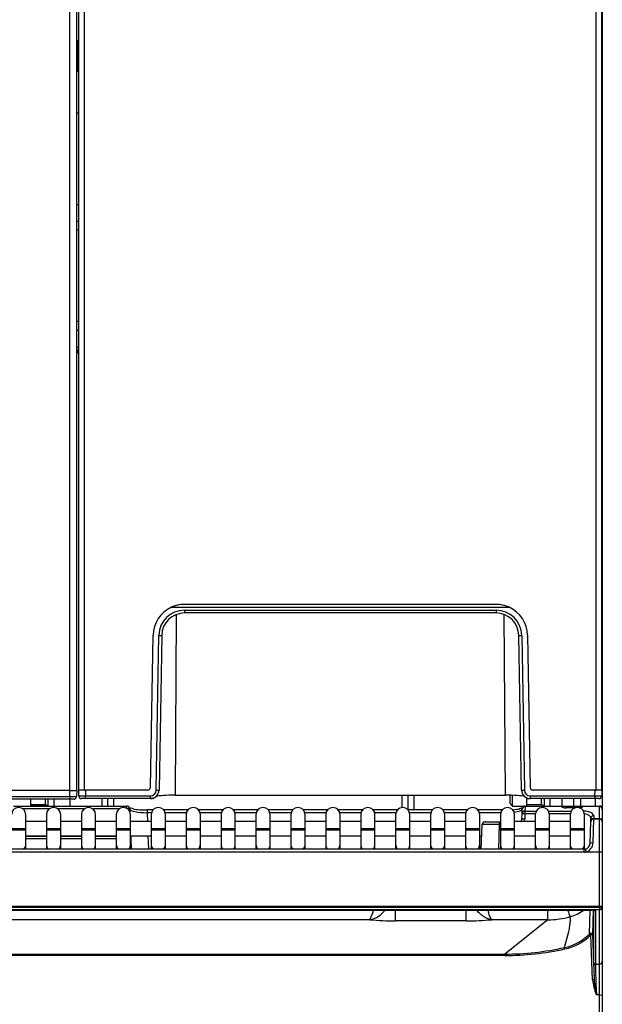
# Model space of a CAD drawing. Header units: millimetres. Extents: x 21 to 270, y 0 to 189.
# Tile 9 of 39: x 66 to 76, y 131 to 148. Entities that reach past the tile are written whole.
import ezdxf
from ezdxf.enums import TextEntityAlignment as Align

# ---------------------------------------------------------------- set-up
doc = ezdxf.new("R2010")
doc.units = ezdxf.units.MM
doc.layers.add('134.125_BW4_CTM-', color=7, linetype='Continuous')
doc.layers.add('Standard', color=7, linetype='Continuous')
doc.styles.add('SEACAD_Arial', font='arial.ttf')
doc.dimstyles.new('ISO', dxfattribs={"dimtxt": 3, "dimasz": 3, "dimexe": 1.5, "dimexo": 1.5, "dimgap": 0.75, "dimtad": 1, "dimdec": 0, "dimlfac": 10, "dimtxsty": 'SEACAD_Arial', "dimblk1": '_SE_FILLED', "dimblk2": '_SE_FILLED', "dimsah": 1, "dimcen": 1.5, "dimazin": 0, "dimtfac": 0.7, "dimtdec": 3, "dimtmove": 0, "dimatfit": 3, "dimfxl": 1, "dimarcsym": 0})

# ---------------------------------------------------------------- blocks, each defined once
blk = doc.blocks.new('SE1')
at = {"layer": '134.125_BW4_CTM-', "color": 7, "linetype": 'Continuous'}
for p, q in [((32.106, 9.88), (32.106, 48.18)), ((32.206, 9.88), (32.206, 48.18)), ((41.156, 9.88), (41.156, 48.18)), ((41.256, 9.88), (41.256, 48.18)), ((41.266, 48.18), (41.266, 9.55)), ((31.946, 9.87), (31.946, 25.43)), ((32.066, 25.43), (32.066, 9.87)), ((32.083, 22.46), (32.083, 23)), ((32.083, 23), (32.106, 23)), ((32.106, 22.46), (32.083, 22.46)), ((32.106, 21.73), (32.066, 21.73)), ((32.066, 20.13), (32.106, 20.13)), ((32.106, 19.83), (32.066, 19.83)), ((32.106, 19.68), (32.066, 19.68)), ((32.106, 18.08), (32.066, 18.08)), ((32.066, 17.93), (32.106, 17.93)), ((32.106, 17.63), (32.066, 17.63)), ((39.406, 13.13), (33.956, 13.13)), ((33.956, 13.13), (33.956, 13.13)), ((39.406, 13.13), (39.406, 13.13)), ((33.725, 13.079), (39.637, 13.079)), ((33.812, 12.953), (33.789, 9.79)), ((33.956, 13.029), (39.406, 13.029)), ((33.956, 13.029), (33.956, 12.98)), ((39.406, 12.98), (33.956, 12.98)), ((39.406, 13.029), (39.406, 12.98)), ((39.573, 9.79), (39.55, 12.953)), ((33.359, 9.929), (33.406, 12.59)), ((33.459, 9.878), (33.506, 12.587)), ((33.556, 12.587), (33.509, 9.877)), ((39.853, 9.877), (39.806, 12.587)), ((39.856, 12.587), (39.903, 9.878)), ((39.956, 12.59), (40.003, 9.929)), ((31.949, 9.87), (30.862, 9.87)), ((31.947, 9.769), (31.949, 9.87)), ((31.949, 9.87), (32.069, 9.87)), ((32.069, 9.87), (32.067, 9.769)), ((32.103, 9.88), (32.106, 9.88)), ((32.105, 9.779), (32.103, 9.88)), ((32.201, 9.88), (32.106, 9.88)), ((32.206, 9.88), (32.223, 9.88)), ((32.223, 9.88), (32.225, 9.779)), ((33.309, 9.88), (32.223, 9.88)), ((41.139, 9.88), (40.053, 9.88)), ((41.137, 9.779), (41.139, 9.88)), ((41.139, 9.88), (41.156, 9.88)), ((41.256, 9.88), (41.161, 9.88)), ((41.256, 9.88), (41.259, 9.88)), ((41.259, 9.88), (41.257, 9.779)), ((30.813, 9.769), (31.947, 9.769)), ((31.947, 9.72), (30.813, 9.72)), ((31.266, 9.6), (31.266, 9.72)), ((31.516, 9.72), (31.516, 9.625)), ((31.566, 9.72), (31.566, 9.6)), ((31.666, 9.72), (31.666, 9.6)), ((31.946, 9.72), (31.946, 9.6)), ((31.947, 9.769), (31.947, 9.72)), ((32.017, 9.72), (31.947, 9.72)), ((32.225, 9.73), (32.155, 9.73)), ((32.225, 9.779), (33.359, 9.779)), ((32.225, 9.73), (32.225, 9.779)), ((33.359, 9.73), (32.225, 9.73)), ((32.516, 9.6), (32.516, 9.73)), ((32.616, 9.6), (32.616, 9.73)), ((32.716, 9.6), (32.716, 9.73)), ((33.359, 9.73), (33.359, 9.779)), ((33.406, 9.73), (33.359, 9.73)), ((33.411, 9.733), (33.423, 9.744)), ((33.789, 9.79), (39.573, 9.79)), ((37.766, 9.573), (37.766, 9.79)), ((37.866, 9.533), (37.866, 9.79)), ((37.966, 9.79), (37.966, 9.533)), ((39.646, 9.789), (39.646, 9.65)), ((39.696, 9.6), (39.696, 9.788)), ((39.939, 9.744), (39.951, 9.733)), ((39.946, 9.6), (39.946, 9.738)), ((39.956, 9.73), (40.003, 9.73)), ((40.003, 9.779), (41.137, 9.779)), ((40.003, 9.779), (40.003, 9.73)), ((41.137, 9.73), (40.003, 9.73)), ((40.196, 9.73), (40.196, 9.625)), ((40.246, 9.73), (40.246, 9.6)), ((40.346, 9.73), (40.346, 9.6)), ((40.566, 9.6), (40.566, 9.73)), ((40.766, 9.6), (40.766, 9.73)), ((40.886, 9.73), (40.886, 9.6)), ((41.137, 9.779), (41.137, 9.73)), ((41.207, 9.73), (41.137, 9.73)), ((41.146, 9.6), (41.146, 9.73)), ((30.964, 9.6), (32.948, 9.6)), ((31.591, 9.55), (31.126, 9.55)), ((31.266, 9.625), (31.516, 9.625)), ((31.266, 9.614), (31.267, 9.615)), ((31.267, 9.615), (31.303, 9.615)), ((31.303, 9.625), (31.303, 9.615)), ((31.303, 9.615), (31.459, 9.615)), ((31.303, 9.615), (31.303, 9.6)), ((31.459, 9.615), (31.459, 9.625)), ((31.46, 9.6), (31.459, 9.615)), ((31.508, 9.625), (31.509, 9.6)), ((32.202, 9.55), (31.737, 9.55)), ((32.813, 9.55), (32.348, 9.55)), ((32.948, 9.557), (32.948, 9.6)), ((32.998, 9.552), (32.959, 9.55)), ((32.998, 9.552), (32.999, 9.501)), ((33.3, 9.533), (33.3, 9.483)), ((33.405, 9.533), (33.3, 9.533)), ((33.3, 9.483), (33.306, 9.329)), ((33.377, 9.483), (33.3, 9.483)), ((34.016, 9.533), (33.589, 9.533)), ((33.988, 9.483), (33.617, 9.483)), ((34.627, 9.533), (34.2, 9.533)), ((34.599, 9.483), (34.228, 9.483)), ((35.238, 9.533), (34.811, 9.533)), ((35.21, 9.483), (34.839, 9.483)), ((35.849, 9.533), (35.422, 9.533)), ((35.821, 9.483), (35.45, 9.483)), ((36.46, 9.533), (36.033, 9.533)), ((36.432, 9.483), (36.061, 9.483)), ((37.071, 9.533), (36.644, 9.533)), ((37.043, 9.483), (36.672, 9.483)), ((37.682, 9.533), (37.255, 9.533)), ((37.654, 9.483), (37.283, 9.483)), ((38.293, 9.533), (37.866, 9.533)), ((38.265, 9.483), (37.894, 9.483)), ((38.904, 9.533), (38.477, 9.533)), ((38.876, 9.483), (38.505, 9.483)), ((39.515, 9.533), (39.088, 9.533)), ((39.487, 9.483), (39.116, 9.483)), ((39.646, 9.65), (39.696, 9.6)), ((39.696, 9.6), (39.914, 9.6)), ((39.861, 9.467), (39.864, 9.548)), ((39.864, 9.548), (39.864, 9.552)), ((39.914, 9.593), (39.911, 9.512)), ((39.911, 9.512), (40.11, 9.512)), ((39.911, 9.512), (39.911, 9.465)), ((39.914, 9.6), (40.55, 9.6)), ((39.914, 9.6), (39.914, 9.593)), ((40.552, 9.593), (39.914, 9.593)), ((39.946, 9.625), (40.196, 9.625)), ((40.326, 9.512), (40.721, 9.512)), ((40.55, 9.599), (40.55, 9.6)), ((40.55, 9.6), (40.63, 9.6)), ((40.63, 9.6), (40.862, 9.6)), ((40.63, 9.57), (40.63, 9.6)), ((40.801, 9.57), (40.631, 9.57)), ((40.793, 9.568), (40.631, 9.568)), ((40.861, 9.571), (40.857, 9.571)), ((40.862, 9.6), (40.922, 9.6)), ((40.862, 9.57), (40.862, 9.6)), ((40.922, 9.6), (40.922, 9.593)), ((40.922, 9.6), (41.216, 9.6)), ((40.922, 9.593), (40.922, 9.592)), ((41.216, 9.593), (40.922, 9.593)), ((41.216, 9.593), (41.216, 9.6)), ((41.216, 9.382), (41.216, 9.593)), ((41.266, 9.55), (41.266, 9.546)), ((41.266, 9.546), (41.266, 9.336)), ((31.178, 9.199), (31.178, 9.449)), ((31.539, 9.329), (31.178, 9.329)), ((31.539, 9.449), (31.539, 9.199)), ((31.789, 9.199), (31.789, 9.449)), ((32.15, 9.329), (31.789, 9.329)), ((32.15, 9.449), (32.15, 9.199)), ((32.4, 9.199), (32.4, 9.449)), ((32.761, 9.329), (32.4, 9.329)), ((32.761, 9.449), (32.761, 9.199)), ((33.011, 9.199), (33.011, 9.449)), ((33.372, 9.329), (33.011, 9.329)), ((33.372, 9.449), (33.372, 9.199)), ((33.622, 9.199), (33.622, 9.449)), ((33.983, 9.329), (33.622, 9.329)), ((33.983, 9.449), (33.983, 9.199)), ((34.233, 9.199), (34.233, 9.449)), ((34.594, 9.329), (34.233, 9.329)), ((34.594, 9.449), (34.594, 9.199)), ((34.844, 9.199), (34.844, 9.449)), ((35.205, 9.329), (34.844, 9.329)), ((35.205, 9.449), (35.205, 9.199)), ((35.455, 9.199), (35.455, 9.449)), ((35.816, 9.329), (35.455, 9.329)), ((35.816, 9.449), (35.816, 9.199)), ((36.066, 9.199), (36.066, 9.449)), ((36.427, 9.329), (36.066, 9.329)), ((36.427, 9.449), (36.427, 9.199)), ((36.677, 9.199), (36.677, 9.449)), ((37.038, 9.329), (36.677, 9.329)), ((37.038, 9.449), (37.038, 9.199)), ((37.288, 9.199), (37.288, 9.449)), ((37.649, 9.329), (37.288, 9.329)), ((37.649, 9.449), (37.649, 9.199)), ((37.899, 9.199), (37.899, 9.449)), ((38.26, 9.329), (37.899, 9.329)), ((38.26, 9.449), (38.26, 9.199)), ((38.51, 9.199), (38.51, 9.449)), ((38.871, 9.329), (38.51, 9.329)), ((38.871, 9.449), (38.871, 9.199)), ((39.121, 9.199), (39.121, 9.449)), ((39.214, 9.325), (39.464, 9.325)), ((39.464, 9.325), (39.482, 9.325)), ((39.464, 9.325), (39.464, 9.275)), ((39.482, 9.449), (39.482, 9.199)), ((39.732, 9.199), (39.732, 9.449)), ((40.093, 9.329), (39.732, 9.329)), ((39.858, 9.373), (39.861, 9.467)), ((39.908, 9.371), (39.858, 9.373)), ((39.911, 9.465), (39.861, 9.467)), ((39.911, 9.465), (39.908, 9.371)), ((40.094, 9.465), (39.911, 9.465)), ((40.093, 9.449), (40.093, 9.199)), ((40.705, 9.465), (40.342, 9.465)), ((40.343, 9.199), (40.343, 9.449)), ((40.704, 9.329), (40.343, 9.329)), ((40.704, 9.449), (40.704, 9.199)), ((40.954, 9.199), (40.954, 9.449)), ((41.051, 8.944), (41.064, 9.327)), ((41.064, 9.327), (41.065, 9.338)), ((41.065, 9.338), (41.066, 9.386)), ((41.114, 9.375), (41.101, 8.954)), ((41.115, 9.382), (41.114, 9.375)), ((41.114, 9.375), (41.216, 9.375)), ((41.116, 9.431), (41.115, 9.382)), ((41.115, 9.382), (41.216, 9.382)), ((41.216, 9.375), (41.216, 9.382)), ((41.216, 8.796), (41.216, 9.375)), ((41.266, 9.336), (41.266, 9.325)), ((41.266, 9.325), (41.266, 8.799)), ((31.178, 9.199), (30.928, 9.199)), ((31.178, 9.179), (30.928, 9.179)), ((31.178, 9.179), (31.178, 9.199)), ((31.178, 8.933), (31.178, 9.179)), ((31.789, 9.199), (31.539, 9.199)), ((31.539, 9.199), (31.539, 9.179)), ((31.789, 9.179), (31.539, 9.179)), ((31.539, 9.179), (31.539, 8.933)), ((31.789, 9.179), (31.789, 9.199)), ((31.789, 8.933), (31.789, 9.179)), ((32.4, 9.199), (32.15, 9.199)), ((32.15, 9.199), (32.15, 9.179)), ((32.4, 9.179), (32.15, 9.179)), ((32.15, 9.179), (32.15, 8.933)), ((32.4, 9.179), (32.4, 9.199)), ((32.4, 8.933), (32.4, 9.179)), ((33.011, 9.199), (32.761, 9.199)), ((32.761, 9.199), (32.761, 9.179)), ((33.011, 9.179), (32.761, 9.179)), ((32.761, 9.179), (32.761, 8.933)), ((33.011, 9.179), (33.011, 9.199)), ((33.011, 8.933), (33.011, 9.179)), ((33.622, 9.199), (33.372, 9.199)), ((33.372, 9.199), (33.372, 9.179)), ((33.622, 9.179), (33.372, 9.179)), ((33.372, 9.179), (33.372, 8.933)), ((33.622, 9.179), (33.622, 9.199)), ((33.622, 8.933), (33.622, 9.179)), ((34.233, 9.199), (33.983, 9.199)), ((33.983, 9.199), (33.983, 9.179)), ((34.233, 9.179), (33.983, 9.179)), ((33.983, 9.179), (33.983, 8.933)), ((34.233, 9.179), (34.233, 9.199)), ((34.233, 8.933), (34.233, 9.179)), ((34.844, 9.199), (34.594, 9.199)), ((34.594, 9.199), (34.594, 9.179)), ((34.844, 9.179), (34.594, 9.179)), ((34.594, 9.179), (34.594, 8.933)), ((34.844, 9.179), (34.844, 9.199)), ((34.844, 8.933), (34.844, 9.179)), ((35.455, 9.199), (35.205, 9.199)), ((35.205, 9.199), (35.205, 9.179)), ((35.455, 9.179), (35.205, 9.179)), ((35.205, 9.179), (35.205, 8.933)), ((35.455, 9.179), (35.455, 9.199)), ((35.455, 8.933), (35.455, 9.179)), ((36.066, 9.199), (35.816, 9.199)), ((35.816, 9.199), (35.816, 9.179)), ((36.066, 9.179), (35.816, 9.179)), ((35.816, 9.179), (35.816, 8.933)), ((36.066, 9.179), (36.066, 9.199)), ((36.066, 8.933), (36.066, 9.179)), ((36.677, 9.199), (36.427, 9.199)), ((36.427, 9.199), (36.427, 9.179)), ((36.677, 9.179), (36.427, 9.179)), ((36.427, 9.179), (36.427, 8.933)), ((36.677, 9.179), (36.677, 9.199)), ((36.677, 8.933), (36.677, 9.179)), ((37.288, 9.199), (37.038, 9.199)), ((37.038, 9.199), (37.038, 9.179)), ((37.288, 9.179), (37.038, 9.179)), ((37.038, 9.179), (37.038, 8.933)), ((37.288, 9.179), (37.288, 9.199)), ((37.288, 8.933), (37.288, 9.179)), ((37.899, 9.199), (37.649, 9.199)), ((37.649, 9.199), (37.649, 9.179)), ((37.899, 9.179), (37.649, 9.179)), ((37.649, 9.179), (37.649, 8.933)), ((37.899, 9.179), (37.899, 9.199)), ((37.899, 8.933), (37.899, 9.179)), ((38.51, 9.199), (38.26, 9.199)), ((38.26, 9.199), (38.26, 9.179)), ((38.51, 9.179), (38.26, 9.179)), ((38.26, 9.179), (38.26, 8.933)), ((38.51, 9.179), (38.51, 9.199)), ((38.51, 8.933), (38.51, 9.179)), ((39.121, 9.199), (38.871, 9.199)), ((38.871, 9.199), (38.871, 9.179)), ((39.121, 9.179), (38.871, 9.179)), ((38.871, 9.179), (38.871, 8.933)), ((39.121, 9.179), (39.121, 9.199)), ((39.121, 8.933), (39.121, 9.179)), ((39.149, 8.846), (39.164, 9.277)), ((39.464, 9.275), (39.164, 9.277)), ((39.464, 9.275), (39.449, 8.846)), ((39.482, 9.275), (39.464, 9.275)), ((39.732, 9.199), (39.482, 9.199)), ((39.482, 9.199), (39.482, 9.179)), ((39.732, 9.179), (39.482, 9.179)), ((39.482, 9.179), (39.482, 8.933)), ((39.732, 9.179), (39.732, 9.199)), ((39.732, 8.933), (39.732, 9.179)), ((40.343, 9.199), (40.093, 9.199)), ((40.093, 9.199), (40.093, 9.179)), ((40.343, 9.179), (40.093, 9.179)), ((40.093, 9.179), (40.093, 8.933)), ((40.343, 9.179), (40.343, 9.199)), ((40.343, 8.933), (40.343, 9.179)), ((40.954, 9.199), (40.704, 9.199)), ((40.704, 9.199), (40.704, 9.179)), ((40.954, 9.179), (40.704, 9.179)), ((40.704, 9.179), (40.704, 8.933)), ((40.954, 9.179), (40.954, 9.199)), ((40.954, 8.933), (40.954, 9.179)), ((31.178, 9.079), (31.539, 9.079)), ((31.178, 9.075), (31.539, 9.075)), ((31.539, 9.025), (31.178, 9.025)), ((31.789, 9.079), (32.15, 9.079)), ((31.789, 9.075), (32.15, 9.075)), ((32.15, 9.025), (31.789, 9.025)), ((32.4, 9.079), (32.761, 9.079)), ((32.4, 9.075), (32.761, 9.075)), ((32.761, 9.025), (32.4, 9.025)), ((33.011, 9.079), (33.372, 9.079)), ((33.014, 9.079), (33.016, 9.027)), ((33.016, 9.027), (33.022, 8.846)), ((33.314, 9.079), (33.323, 8.846)), ((33.622, 9.079), (33.983, 9.079)), ((34.233, 9.079), (34.594, 9.079)), ((34.844, 9.079), (35.205, 9.079)), ((35.455, 9.079), (35.816, 9.079)), ((36.066, 9.079), (36.427, 9.079)), ((36.677, 9.079), (37.038, 9.079)), ((37.288, 9.079), (37.649, 9.079)), ((37.899, 9.079), (38.26, 9.079)), ((38.51, 9.079), (38.871, 9.079)), ((39.121, 9.079), (39.157, 9.079)), ((39.732, 9.079), (40.093, 9.079)), ((40.343, 9.079), (40.704, 9.079)), ((40.951, 8.846), (23.861, 8.846)), ((40.951, 8.793), (23.861, 8.793)), ((31.178, 8.846), (31.178, 8.933)), ((31.539, 8.933), (31.539, 8.846)), ((31.789, 8.846), (31.789, 8.933)), ((32.15, 8.933), (32.15, 8.846)), ((32.4, 8.846), (32.4, 8.933)), ((32.761, 8.933), (32.761, 8.846)), ((33.011, 8.846), (33.011, 8.933)), ((33.372, 8.933), (33.372, 8.846)), ((33.622, 8.846), (33.622, 8.933)), ((33.983, 8.933), (33.983, 8.846)), ((34.233, 8.846), (34.233, 8.933)), ((34.594, 8.933), (34.594, 8.846)), ((34.844, 8.846), (34.844, 8.933)), ((35.205, 8.933), (35.205, 8.846)), ((35.455, 8.846), (35.455, 8.933)), ((35.816, 8.933), (35.816, 8.846)), ((36.066, 8.846), (36.066, 8.933)), ((36.427, 8.933), (36.427, 8.846)), ((36.677, 8.846), (36.677, 8.933)), ((37.038, 8.933), (37.038, 8.846)), ((37.288, 8.846), (37.288, 8.933)), ((37.649, 8.933), (37.649, 8.846)), ((37.899, 8.846), (37.899, 8.933)), ((38.26, 8.933), (38.26, 8.846)), ((38.51, 8.846), (38.51, 8.933)), ((38.871, 8.933), (38.871, 8.846)), ((39.121, 8.846), (39.121, 8.933)), ((39.482, 8.933), (39.482, 8.846)), ((39.732, 8.846), (39.732, 8.933)), ((40.093, 8.933), (40.093, 8.846)), ((40.343, 8.846), (40.343, 8.933)), ((40.704, 8.933), (40.704, 8.846)), ((40.951, 8.793), (40.951, 8.846)), ((40.954, 8.846), (40.954, 8.933)), ((41.216, 8.796), (40.979, 8.796)), ((41.216, 7.842), (41.216, 8.796)), ((41.266, 8.799), (41.266, 7.836)), ((41.216, 7.842), (0.116, 7.842)), ((0.116, 7.829), (41.216, 7.829)), ((41.216, 7.786), (0.116, 7.786)), ((23.266, 7.777), (41.085, 7.777)), ((23.266, 7.777), (41.085, 7.777)), ((37.648, 7.591), (37.648, 7.773)), ((38.884, 7.591), (38.884, 7.773)), ((40.313, 7.61), (40.313, 7.777)), ((41.044, 7.365), (41.054, 7.777)), ((41.085, 7.777), (41.085, 7.777)), ((41.106, 7.775), (41.096, 7.346)), ((41.115, 6.861), (41.115, 7.776)), ((41.145, 7.769), (41.145, 6.833)), ((41.216, 7.829), (41.216, 7.842)), ((41.216, 7.829), (41.216, 7.786)), ((41.216, 6.833), (41.216, 7.786)), ((41.266, 7.836), (41.266, 7.836)), ((41.266, 7.836), (41.266, 6.882)), ((37.198, 7.61), (4.129, 7.61)), ((38.884, 7.591), (37.648, 7.591)), ((40.313, 7.61), (39.334, 7.61)), ((40.313, 7.61), (39.561, 7.009)), ((40.603, 7.124), (40.683, 7.405)), ((41.094, 6.556), (41.066, 7.348)), ((41.096, 7.346), (41.124, 6.558)), ((1.771, 7.009), (39.561, 7.009)), ((39.561, 6.983), (1.771, 6.983)), ((39.561, 7.009), (39.561, 6.983)), ((41.145, 6.833), (41.216, 6.833)), ((41.216, 6.293), (41.216, 6.833)), ((41.266, 6.882), (41.266, 6.299)), ((41.124, 6.555), (41.124, 6.558)), ((41.124, 6.558), (41.124, 6.554)), ((41.161, 6.305), (41.16, 6.305)), ((41.216, 6.293), (41.163, 6.293)), ((41.216, 5.745), (41.216, 6.293)), ((41.266, 6.299), (41.266, 5.75))]:
    blk.add_line(p, q, dxfattribs=at)
for centre, radius, start, end in [((32.266, 17.63), 0.2, 180, 216.8699), ((33.956, 12.58), 0.55, 90, 114.7831), ((33.956, 12.58), 0.55, 90, 111.1558), ((39.406, 12.58), 0.55, 66.5956, 90), ((39.406, 12.58), 0.55, 65.2169, 90), ((33.956, 12.58), 0.55, 114.7831, 179), ((33.956, 12.579), 0.45, 90, 179), ((33.956, 12.58), 0.4, 90, 179), ((39.406, 12.579), 0.45, 1, 90), ((39.406, 12.58), 0.4, 1, 90), ((39.406, 12.58), 0.55, 1, 65.2169), ((33.309, 9.93), 0.05, 270, 359), ((33.359, 9.879), 0.1, 270, 359), ((33.359, 9.88), 0.15, 270, 359), ((40.003, 9.88), 0.15, 181, 270), ((40.003, 9.879), 0.1, 181, 270), ((40.053, 9.93), 0.05, 181, 270), ((32.011, 11.841), 2.073, 268.2372, 271.5545), ((32.017, 9.77), 0.05, 270, 310.6129), ((32.019, 9.766), 0.0453, 290.555, 3.9864), ((32.017, 9.77), 0.05, 328.29, 359), ((32.155, 9.78), 0.05, 181, 270), ((41.207, 9.78), 0.05, 270, 359), ((31.053, 9.449), 0.125, 0, 180), ((31.303, 9.58), 0.05, 115.8419, 135.573), ((31.459, 9.58), 0.05, 23.5782, 64.1581), ((31.516, 9.575), 0.05, 30, 90), ((31.664, 9.449), 0.125, 0, 180), ((32.275, 9.449), 0.125, 0, 180), ((32.886, 9.449), 0.125, 0, 180), ((32.948, 9.55), 0.05, 2, 90), ((33.497, 9.449), 0.125, 0, 180), ((34.108, 9.449), 0.125, 0, 180), ((34.719, 9.449), 0.125, 0, 180), ((35.33, 9.449), 0.125, 0, 180), ((35.941, 9.449), 0.125, 0, 180), ((36.552, 9.449), 0.125, 0, 180), ((37.163, 9.449), 0.125, 0, 180), ((37.774, 9.449), 0.125, 0, 180), ((38.385, 9.449), 0.125, 0, 180), ((38.996, 9.449), 0.125, 0, 180), ((39.607, 9.449), 0.125, 0, 180), ((39.914, 9.55), 0.05, 90, 177.9924), ((40.218, 9.449), 0.125, 0, 180), ((40.196, 9.575), 0.05, 30, 90), ((40.55, 9.57), 0.03, 21.558, 90), ((40.572, 9.602), 0.0222, 188.1485, 204.8788), ((40.628, 9.706), 0.136, 252.9256, 271.0787), ((40.829, 9.449), 0.125, 0, 180), ((40.922, 9.57), 0.03, 90, 169.3602), ((41.216, 9.55), 0.05, 0, 90), ((39.214, 9.275), 0.05, 90, 177.9924), ((39.808, 9.375), 0.05, 292.1966, 357.9924), ((39.808, 9.375), 0.1, 332.4226, 357.9924), ((41.114, 9.325), 0.05, 90, 178), ((41.216, 9.325), 0.05, 0, 90), ((32.966, 9.025), 0.05, 2, 25.9442), ((40.949, 8.955), 0.109, 270.8586, 280.6974), ((40.945, 8.949), 0.106, 283.4074, 357.3586), ((40.935, 8.956), 0.166, 285.45, 359.4276), ((36.378, 8.034), 0.923, 332.5991, 343.6068), ((44.452, 9.15), 4.033, 199.9803, 201.6166), ((40.461, 8.48), 0.852, 286.5124, 304.2298), ((37.618, 12.403), 4.811, 264.9907, 270.3624), ((38.914, 12.403), 4.811, 269.6376, 275.0093), ((40.318, 9.003), 1.393, 269.8131, 286.032), ((40.458, 7.916), 0.805, 280.4162, 316.8246), ((40.457, 7.921), 0.836, 280.52, 316.7784), ((39.56, 11.792), 4.783, 270.0123, 282.5936), ((40.332, 7.041), 0.283, 11.746, 17.0772), ((42.014, 6.662), 0.926, 186.5582, 202.7126), ((42.85, 6.682), 1.731, 184.2488, 192.5925), ((43.263, 6.836), 2.169, 194.186, 194.5036)]:
    blk.add_arc(centre, radius, start, end, dxfattribs=at)
for centre, major_axis, ratio, start_param, end_param in [((33.506, 12.588), (-0.05, 0.0009), 0.013088, 1.571025, 3.141593), ((39.856, 12.588), (-0.05, -0.0009), 0.013088, 0, 1.570568), ((33.459, 9.878), (0.05, -0.0009), 0.013088, 4.712617, 6.283185), ((39.903, 9.878), (0.05, 0.0009), 0.013088, 3.141593, 4.712161), ((32.225, 9.78), (-0.12, -0.001), 0.005453, 0.000056, 1.570623), ((33.412, 10.43), (-0.006, -0.7), 0.087482, 0.000772, 0.088039), ((33.789, 9.759), (0.35, 0), 0.087366, 1.570287, 2.791362), ((39.573, 9.759), (0.35, 0), 0.087366, 0.35023, 1.571306), ((39.95, 10.43), (0.006, -0.7), 0.087482, 6.195147, 6.282413), ((41.137, 9.78), (0.12, -0.001), 0.005453, 4.712562, 6.283185), ((31.237, 9.655), (0.0329, -0.0376), 0.796326, 6.157413, 6.283185), ((31.459, 9.58), (-0.05, -0.0018), 0.699781, 3.69956, 4.687864), ((31.459, 9.591), (0.05, 0.0018), 0.894317, 0.173564, 0.839882), ((33.298, 9.545), (0.3, -0.002), 0.205484, 3.150334, 4.72113), ((33.298, 9.594), (-0.35, 0), 0.176213, 0.808905, 1.577147), ((39.564, 9.594), (-0.35, 0), 0.176212, -4.326985, -3.876626), ((39.564, 9.545), (0.3, 0.002), 0.205482, 5.271957, 6.274411), ((39.911, 9.465), (0.05, -0.0018), 0.927104, 1.603284, 3.141593), ((39.914, 9.546), (0.05, -0.0018), 0.927104, 1.603284, 3.141593), ((40.55, 9.569), (-0.03, -0.0011), 0.989056, 3.523872, 4.677732), ((40.552, 9.565), (-0.026, -0.0149), 0.906527, 3.20344, 4.23323), ((40.63, 9.599), (0.0801, -0.0003), 0.38754, 3.362237, 4.725478), ((40.631, 9.54), (0, -0.03), 0.002042, 2.757619, 3.150039), ((40.862, 9.592), (0.06, 0.0003), 0.387555, 4.703551, 6.267951), ((40.861, 9.541), (0, -0.03), 0.002042, 2.878819, 3.141593), ((40.922, 9.565), (0.03, -0.0011), 0.927104, 1.603284, 2.690107), ((40.922, 9.564), (0.03, -0.0011), 0.927104, 1.603284, 2.660904), ((40.916, 9.431), (-0.2, -0.001), 0.403684, 3.124748, 4.604708), ((41.216, 9.546), (-0.05, 0), 0.927184, 3.141593, 4.712389), ((40.916, 9.384), (-0.15, -0.005), 0.537389, 3.106382, 4.447879), ((41.115, 9.336), (0.05, -0.0017), 0.927105, 1.60316, 3.141593), ((41.116, 9.384), (0.05, -0.0017), 0.927105, 1.60316, 3.141593), ((41.216, 9.336), (-0.05, 0), 0.927184, 3.141593, 4.712389), ((32.766, 9.025), (-0.25, -0.002), 0.000122, 2.941123, 3.141593), ((31.053, 8.933), (-0.125, 0), 0.984808, 2.361666, 3.141593), ((31.664, 8.933), (-0.125, 0), 0.984808, 0, 0.779927), ((31.664, 8.933), (-0.125, 0), 0.984808, 2.361666, 3.141593), ((32.275, 8.933), (-0.125, 0), 0.984808, 0, 0.779927), ((32.275, 8.933), (-0.125, 0), 0.984808, 2.361666, 3.141593), ((32.886, 8.933), (-0.125, 0), 0.984808, 0, 0.779927), ((32.886, 8.933), (-0.125, 0), 0.984808, 2.361666, 3.141593), ((33.497, 8.933), (-0.125, 0), 0.984808, 0, 0.779927), ((33.497, 8.933), (-0.125, 0), 0.984808, 2.361666, 3.141593), ((34.108, 8.933), (-0.125, 0), 0.984808, 0, 0.779927), ((34.108, 8.933), (-0.125, 0), 0.984808, 2.361666, 3.141593), ((34.719, 8.933), (-0.125, 0), 0.984808, 0, 0.779927), ((34.719, 8.933), (-0.125, 0), 0.984808, 2.361666, 3.141593), ((35.33, 8.933), (-0.125, 0), 0.984808, 0, 0.779927), ((35.33, 8.933), (-0.125, 0), 0.984808, 2.361666, 3.141593), ((35.941, 8.933), (-0.125, 0), 0.984808, 0, 0.779927), ((35.941, 8.933), (-0.125, 0), 0.984808, 2.361666, 3.141593), ((36.552, 8.933), (-0.125, 0), 0.984808, 0, 0.779927), ((36.552, 8.933), (-0.125, 0), 0.984808, 2.361666, 3.141593), ((37.163, 8.933), (-0.125, 0), 0.984808, 0, 0.779927), ((37.163, 8.933), (-0.125, 0), 0.984808, 2.361666, 3.141593), ((37.774, 8.933), (-0.125, 0), 0.984808, 0, 0.779927), ((37.774, 8.933), (-0.125, 0), 0.984808, 2.361666, 3.141593), ((38.385, 8.933), (-0.125, 0), 0.984808, 0, 0.779927), ((38.385, 8.933), (-0.125, 0), 0.984808, 2.361666, 3.141593), ((38.996, 8.933), (-0.125, 0), 0.984808, 0, 0.779927), ((38.996, 8.933), (-0.125, 0), 0.984808, 2.361666, 3.141593), ((39.607, 8.933), (-0.125, 0), 0.984808, 0, 0.779927), ((39.607, 8.933), (-0.125, 0), 0.984808, 2.361666, 3.141593), ((40.218, 8.933), (-0.125, 0), 0.984808, 0, 0.779927), ((40.218, 8.933), (-0.125, 0), 0.984808, 2.361666, 3.141593), ((40.829, 8.933), (-0.125, 0), 0.984808, 0, 0.779927), ((40.829, 8.933), (-0.125, 0), 0.984808, 2.361666, 3.141593), ((40.951, 8.951), (-0.005, -0.157), 0.952321, 0.028628, 0.220708), ((40.979, 8.799), (0.01, -0.049), 0.010479, 2.886426, 3.141892), ((40.979, 8.799), (0.01, -0.049), 0.010479, 3.141892, 4.76369), ((41.101, 8.942), (0.05, -0.0017), 0.234798, 1.578995, 3.141593), ((41.216, 8.799), (-0.05, 0), 0.052336, 1.570796, 3.141593), ((41.085, 7.769), (-0.06, 0), 0.123668, 3.70287, 4.718681), ((41.145, 7.799), (-0.03, 0), 0.992546, 1.045386, 1.570796), ((41.085, 7.769), (-0.06, 0), 0.123668, 3.141689, 3.70287), ((41.216, 7.836), (0.05, 0), 0.1256, 0, 1.570796), ((41.216, 7.836), (0.05, 0), 0.123749, 0, 1.570796), ((41.216, 7.836), (-0.05, 0), 0.121869, 1.570796, 3.141593), ((41.216, 7.836), (-0.05, 0), 0.992546, 1.570796, 3.141593), ((41.066, 7.344), (-0.03, 0.0006), 0.996899, 3.196879, 5.543644), ((41.066, 7.344), (-0.0219, 0.0205), 0.089237, 4.795818, 6.229916), ((41.066, 7.344), (0.03, 0.001), 0.121796, 0.004381, 1.566545), ((39.561, 11.723), (4.775, 0), 0.992546, 4.71253, 4.933861), ((41.145, 6.863), (-0.03, 0), 0.992546, 0.035687, 1.570796), ((41.138, 6.216), (-0.023, 0.65), 0.004346, 0.122019, 1.017327), ((41.168, 6.217), (-0.023, 0.62), 0.004555, 0.122004, 1.448454), ((41.216, 6.882), (0.05, 0), 0.992546, 4.712389, 6.283185), ((41.216, 6.299), (0.05, 0), 0.121869, 4.712389, 6.283185)]:
    blk.add_ellipse(centre, major_axis=major_axis, ratio=ratio, start_param=start_param, end_param=end_param, dxfattribs=at)
for points, knots in [([(33.065, 9.55), (33.045, 9.554), (33.012, 9.56), (32.994, 9.567), (32.99, 9.569)], [0, 0, 0, 0, 0.529709, 1, 1, 1, 1]), ([(39.858, 9.563), (39.853, 9.562), (39.84, 9.558), (39.822, 9.555), (39.811, 9.553)], [0, 0, 0, 0, 0.473185, 1, 1, 1, 1]), ([(40.589, 9.576), (40.586, 9.577), (40.58, 9.579), (40.577, 9.581), (40.577, 9.582), (40.577, 9.582)], [0, 0, 0, 0, 0.348253, 0.79748, 1, 1, 1, 1]), ([(40.897, 9.577), (40.897, 9.577), (40.897, 9.577), (40.894, 9.576), (40.888, 9.574), (40.878, 9.572), (40.868, 9.571), (40.863, 9.571), (40.861, 9.571)], [0, 0, 0, 0, 0.085237, 0.249585, 0.439769, 0.665584, 0.921042, 1, 1, 1, 1]), ([(37.198, 7.61), (37.276, 7.618), (37.371, 7.671), (37.453, 7.764), (37.46, 7.773)], [0, 0, 0, 0, 0.906515, 1, 1, 1, 1]), ([(39.334, 7.61), (39.33, 7.61), (39.319, 7.612), (39.303, 7.615), (39.286, 7.619), (39.268, 7.625), (39.249, 7.633), (39.229, 7.642), (39.207, 7.654), (39.185, 7.668), (39.162, 7.685), (39.138, 7.704), (39.114, 7.727), (39.092, 7.75), (39.078, 7.766), (39.072, 7.773)], [0, 0, 0, 0, 0.056244, 0.116167, 0.17982, 0.247243, 0.31847, 0.393532, 0.472464, 0.555316, 0.642126, 0.732827, 0.827296, 0.925383, 1, 1, 1, 1]), ([(39.334, 7.61), (39.314, 7.62), (39.292, 7.671), (39.272, 7.761), (39.271, 7.767), (39.269, 7.774)], [0, 0, 0, 0, 0.933517, 0.933517, 1, 1, 1, 1]), ([(40.683, 7.405), (40.685, 7.421), (40.69, 7.453), (40.696, 7.498), (40.702, 7.538), (40.706, 7.574), (40.709, 7.602), (40.708, 7.626), (40.707, 7.646), (40.704, 7.658), (40.703, 7.664)], [0, 0, 0, 0, 0.178031, 0.344437, 0.499217, 0.633819, 0.749839, 0.838571, 0.921956, 1, 1, 1, 1]), ([(41.124, 6.554), (41.124, 6.555), (41.121, 6.556), (41.109, 6.557), (41.101, 6.557), (41.094, 6.556)], [0, 0, 0, 0, 0.5, 0.5, 1, 1, 1, 1])]:
    blk.add_open_spline(points, degree=3, knots=knots, dxfattribs=at)
blk = doc.blocks.new('DMBLK21')
at = {"layer": 'Standard', "linetype": 'Continuous'}
for points in [[(38.13, 107.53), (38.13, 108.53), (35.13, 108.03)], [(73.33, 107.53), (76.33, 108.03), (73.33, 108.53)]]:
    blk.add_hatch(color=7, dxfattribs=at).paths.add_polyline_path(points)
at = {"layer": 'Standard', "color": 7, "linetype": 'Continuous'}
for p, q in [((35.13, 133.136), (35.13, 106.53)), ((76.33, 129.106), (76.33, 106.53)), ((35.13, 108.03), (76.33, 108.03))]:
    blk.add_line(p, q, dxfattribs=at)
at = {"layer": 'Standard', "color": 7, "linetype": 'Continuous', "style": 'SEACAD_Arial'}
blk.add_text('412', height=3, dxfattribs=at).set_placement((52.208, 111.78), align=Align.TOP_LEFT)
blk = doc.blocks.new('_SE_FILLED')
at = {"color": 0}
blk.add_line((0, 0), (-1, 0), dxfattribs=at)
blk.add_solid([(0, 0), (-1, -0.1665), (-1, 0.1665), (0, 0)], dxfattribs=at)

msp = doc.modelspace()

# ---------------------------------------------------------------- block references
at = {"layer": 'Standard', "color": 7}
msp.add_blockref('SE1', (35.064, 124.7859), dxfattribs=at)

# ---------------------------------------------------------------- dimensions: what is measured, and where the dimension line sits
at = {"layer": 'Standard', "color": 7, "linetype": 'Continuous'}
dim = msp.add_linear_dim(base=(76.33, 108.0299), p1=(35.13, 134.6359), p2=(76.33, 130.6059), text='\\A1;<>', dimstyle='ISO', override={"dimdec": 2}, dxfattribs=at)
dim.commit()
dim.dimension.update_dxf_attribs({"geometry": 'DMBLK21', "text_midpoint": (55.73, 108.0299), "dimtype": 160})

doc.saveas('drawing.dxf')
